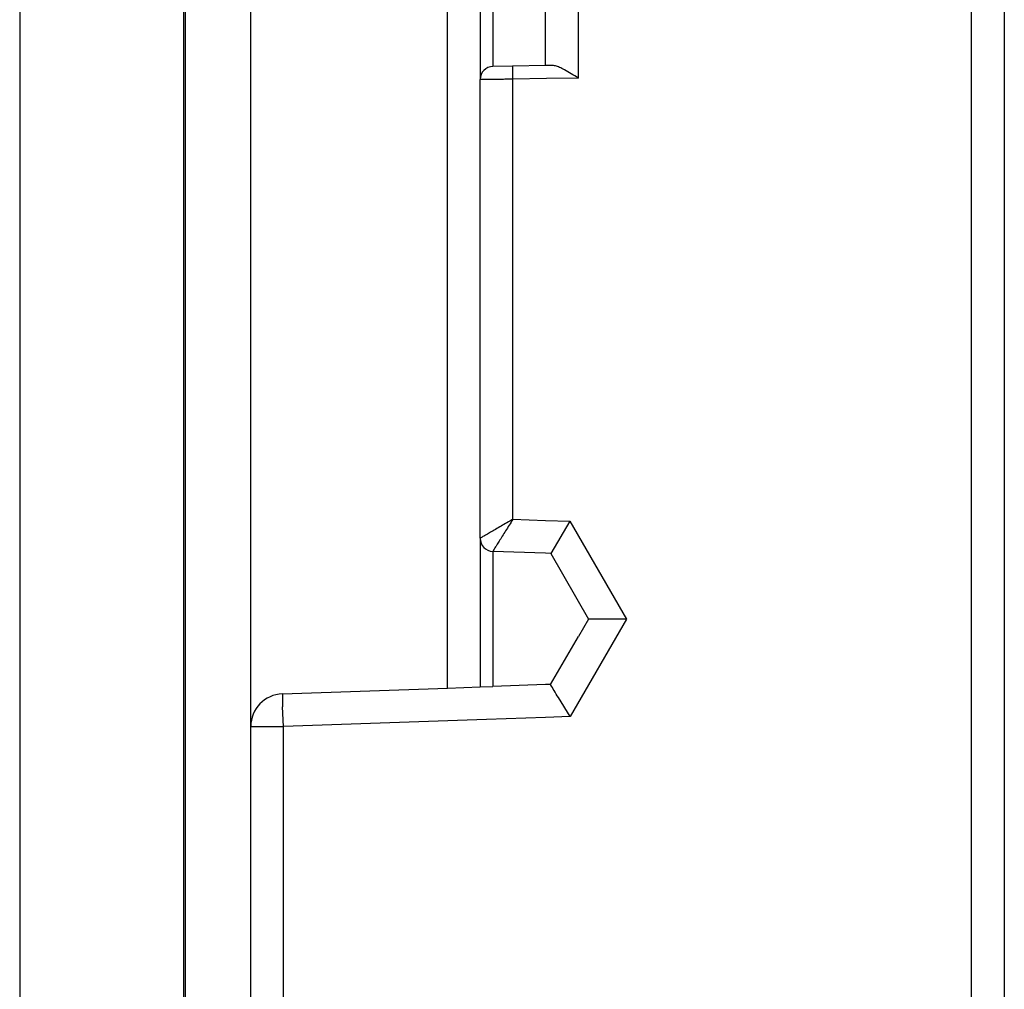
# Model space of a CAD drawing. Header units: millimetres. Extents: x -235 to 1299, y -109 to 485.
# Tile 19 of 33: x 404 to 419, y 152 to 167. Entities that reach past the tile are written whole.
import ezdxf

# ---------------------------------------------------------------- set-up
doc = ezdxf.new("R2010")
doc.units = ezdxf.units.MM

# ---------------------------------------------------------------- blocks, each defined once
blk = doc.blocks.new('READING_HEAD_BODY_1__74', base_point=(407.794, 138.787))
at = {"color": 7, "linetype": 'Continuous'}
for p, q in [((407.794, 156.145), (407.794, 172.787)), ((411.294, 170.287), (411.294, 166.021)), ((412.294, 166.235), (412.294, 170.287)), ((419.294, 167.287), (419.294, 145.787)), ((411.79, 166.226), (411.49, 166.221)), ((412.294, 166.235), (411.79, 166.226)), ((412.345, 166.236), (412.294, 166.235)), ((412.394, 166.237), (412.345, 166.236)), ((411.294, 159.019), (411.294, 166.021)), ((412.665, 159.278), (412.371, 158.788)), ((411.294, 159.019), (411.294, 156.75)), ((412.294, 158.791), (411.487, 158.819)), ((412.371, 158.788), (412.294, 158.791)), ((412.371, 158.788), (412.949, 157.787)), ((412.949, 157.787), (412.794, 157.519)), ((413.526, 157.787), (412.949, 157.787)), ((412.37, 156.786), (412.794, 157.519)), ((408.276, 156.644), (410.794, 156.732)), ((410.794, 156.732), (411.294, 156.75)), ((411.294, 156.75), (411.487, 156.756)), ((412.294, 156.785), (411.487, 156.756)), ((412.37, 156.786), (412.294, 156.785)), ((412.666, 156.297), (412.488, 156.591)), ((407.794, 152.618), (407.794, 156.145)), ((407.794, 150.448), (407.794, 152.618))]:
    blk.add_line(p, q, dxfattribs=at)
at = {"color": 3, "linetype": 'Continuous'}
for p, q in [((410.794, 156.732), (410.794, 172.787)), ((418.794, 147.967), (418.794, 172.787)), ((411.49, 170.287), (411.49, 166.221)), ((412.794, 166.044), (412.794, 167.11)), ((412.794, 166.044), (412.309, 166.035)), ((412.309, 166.035), (411.794, 166.026)), ((411.794, 159.309), (411.794, 166.026)), ((411.794, 159.309), (412.294, 159.291)), ((412.294, 159.291), (412.665, 159.278)), ((412.665, 159.278), (413.526, 157.787)), ((411.487, 158.819), (411.487, 156.756)), ((413.526, 157.787), (412.666, 156.297)), ((408.294, 156.145), (408.28, 156.444)), ((412.294, 156.284), (411.389, 156.251)), ((412.666, 156.297), (412.294, 156.284)), ((407.99, 156.145), (408.294, 156.145)), ((411.389, 156.251), (408.294, 156.145)), ((408.294, 148.814), (408.294, 156.145))]:
    blk.add_line(p, q, dxfattribs=at)
at = {"color": 7, "linetype": 'Continuous'}
for centre, radius, start, end in [((411.494, 166.021), 0.2, 91, 180), ((411.494, 159.019), 0.2, 180, 268), ((408.294, 156.145), 0.5, 92, 180)]:
    blk.add_arc(centre, radius, start, end, dxfattribs=at)
at = {"color": 3, "linetype": 'Continuous'}
for points, knots in [([(411.794, 166.026), (411.793, 166.052), (411.793, 166.099), (411.792, 166.156), (411.791, 166.197), (411.791, 166.216), (411.79, 166.226)], [0, 0, 0, 0, 0.0765365, 0.1414214, 0.1707107, 0.2, 0.2, 0.2, 0.2]), ([(411.794, 166.026), (411.761, 166.026), (411.698, 166.025), (411.605, 166.024), (411.52, 166.023), (411.445, 166.023), (411.383, 166.022), (411.341, 166.021), (411.313, 166.021), (411.3, 166.021), (411.294, 166.021)], [0, 0, 0, 0, 0.09755, 0.1913515, 0.2777269, 0.3534491, 0.4157908, 0.4620781, 0.4810528, 0.5000274, 0.5000274, 0.5000274, 0.5000274]), ([(411.794, 159.309), (411.763, 159.291), (411.703, 159.256), (411.615, 159.205), (411.532, 159.157), (411.457, 159.113), (411.393, 159.076), (411.347, 159.05), (411.316, 159.031), (411.301, 159.023), (411.294, 159.019)], [0, 0, 0, 0, 0.1055358, 0.2083303, 0.3055325, 0.3937263, 0.4692021, 0.5276587, 0.5527627, 0.5778667, 0.5778667, 0.5778667, 0.5778667]), ([(411.794, 159.309), (411.775, 159.279), (411.738, 159.22), (411.684, 159.134), (411.633, 159.052), (411.587, 158.979), (411.548, 158.916), (411.519, 158.871), (411.5, 158.84), (411.491, 158.826), (411.487, 158.819)], [0, 0, 0, 0, 0.1055358, 0.2083303, 0.3055325, 0.3937263, 0.4692021, 0.5276587, 0.5527627, 0.5778667, 0.5778667, 0.5778667, 0.5778667]), ([(408.276, 156.644), (408.276, 156.642), (408.276, 156.638), (408.276, 156.627), (408.276, 156.609), (408.276, 156.584), (408.277, 156.552), (408.278, 156.518), (408.279, 156.481), (408.279, 156.457), (408.28, 156.444)], [0, 0, 0, 0, 0.0060252, 0.0141002, 0.0326611, 0.0586198, 0.0905813, 0.1263815, 0.1635857, 0.1999676, 0.1999676, 0.1999676, 0.1999676]), ([(407.794, 156.145), (407.803, 156.145), (407.823, 156.145), (407.863, 156.145), (407.919, 156.145), (407.965, 156.145), (407.99, 156.145)], [0, 0, 0, 0, 0.028675, 0.0573499, 0.1210515, 0.1965095, 0.1965095, 0.1965095, 0.1965095])]:
    blk.add_open_spline(points, degree=3, knots=knots, dxfattribs=at)
at = {"color": 7, "linetype": 'Continuous'}
for points, knots in [([(412.794, 166.044), (412.757, 166.066), (412.687, 166.109), (412.592, 166.165), (412.511, 166.206), (412.456, 166.227), (412.418, 166.236), (412.401, 166.236), (412.394, 166.237)], [0, 0, 0, 0, 0.1285953, 0.2476658, 0.3312462, 0.3983932, 0.4250265, 0.4477754, 0.4477754, 0.4477754, 0.4477754]), ([(412.488, 156.591), (412.467, 156.625), (412.427, 156.69), (412.388, 156.755), (412.37, 156.786)], [0, 0, 0, 0, 0.1198764, 0.2272329, 0.2272329, 0.2272329, 0.2272329])]:
    blk.add_open_spline(points, degree=3, knots=knots, dxfattribs=at)
blk = doc.blocks.new('READING_HEAD_1__77', base_point=(407.794, 124.787))
blk.add_blockref('READING_HEAD_BODY_1__74', (407.794, 138.787))
blk = doc.blocks.new('READING_HEAD_BODY__78', base_point=(407.794, 138.787))
at = {"color": 7, "linetype": 'Continuous'}
for p, q in [((407.794, 156.145), (407.794, 172.787)), ((411.294, 170.287), (411.294, 166.021)), ((412.294, 166.235), (412.294, 170.287)), ((419.294, 167.287), (419.294, 145.787)), ((411.79, 166.226), (411.49, 166.221)), ((412.294, 166.235), (411.79, 166.226)), ((412.345, 166.236), (412.294, 166.235)), ((412.394, 166.237), (412.345, 166.236)), ((411.294, 159.019), (411.294, 166.021)), ((412.665, 159.278), (412.371, 158.788)), ((411.294, 159.019), (411.294, 156.75)), ((412.294, 158.791), (411.487, 158.819)), ((412.371, 158.788), (412.294, 158.791)), ((412.371, 158.788), (412.949, 157.787)), ((412.949, 157.787), (412.794, 157.519)), ((413.526, 157.787), (412.949, 157.787)), ((412.37, 156.786), (412.794, 157.519)), ((408.276, 156.644), (410.794, 156.732)), ((410.794, 156.732), (411.294, 156.75)), ((411.294, 156.75), (411.487, 156.756)), ((412.294, 156.785), (411.487, 156.756)), ((412.37, 156.786), (412.294, 156.785)), ((412.666, 156.297), (412.488, 156.591)), ((407.794, 152.618), (407.794, 156.145)), ((407.794, 150.448), (407.794, 152.618))]:
    blk.add_line(p, q, dxfattribs=at)
at = {"color": 3, "linetype": 'Continuous'}
for p, q in [((410.794, 156.732), (410.794, 172.787)), ((418.794, 147.967), (418.794, 172.787)), ((411.49, 170.287), (411.49, 166.221)), ((412.794, 166.044), (412.794, 167.11)), ((412.794, 166.044), (412.309, 166.035)), ((412.309, 166.035), (411.794, 166.026)), ((411.794, 159.309), (411.794, 166.026)), ((411.794, 159.309), (412.294, 159.291)), ((412.294, 159.291), (412.665, 159.278)), ((412.665, 159.278), (413.526, 157.787)), ((411.487, 158.819), (411.487, 156.756)), ((413.526, 157.787), (412.666, 156.297)), ((408.294, 156.145), (408.28, 156.444)), ((412.294, 156.284), (411.389, 156.251)), ((412.666, 156.297), (412.294, 156.284)), ((407.99, 156.145), (408.294, 156.145)), ((411.389, 156.251), (408.294, 156.145)), ((408.294, 148.814), (408.294, 156.145))]:
    blk.add_line(p, q, dxfattribs=at)
at = {"color": 7, "linetype": 'Continuous'}
for centre, radius, start, end in [((411.494, 166.021), 0.2, 91, 180), ((411.494, 159.019), 0.2, 180, 268), ((408.294, 156.145), 0.5, 92, 180)]:
    blk.add_arc(centre, radius, start, end, dxfattribs=at)
at = {"color": 3, "linetype": 'Continuous'}
for points, knots in [([(411.794, 166.026), (411.793, 166.052), (411.793, 166.099), (411.792, 166.156), (411.791, 166.197), (411.791, 166.216), (411.79, 166.226)], [0, 0, 0, 0, 0.0765365, 0.1414214, 0.1707107, 0.2, 0.2, 0.2, 0.2]), ([(411.794, 166.026), (411.761, 166.026), (411.698, 166.025), (411.605, 166.024), (411.52, 166.023), (411.445, 166.023), (411.383, 166.022), (411.341, 166.021), (411.313, 166.021), (411.3, 166.021), (411.294, 166.021)], [0, 0, 0, 0, 0.09755, 0.1913515, 0.2777269, 0.3534491, 0.4157908, 0.4620781, 0.4810528, 0.5000274, 0.5000274, 0.5000274, 0.5000274]), ([(411.794, 159.309), (411.763, 159.291), (411.703, 159.256), (411.615, 159.205), (411.532, 159.157), (411.457, 159.113), (411.393, 159.076), (411.347, 159.05), (411.316, 159.031), (411.301, 159.023), (411.294, 159.019)], [0, 0, 0, 0, 0.1055358, 0.2083303, 0.3055325, 0.3937263, 0.4692021, 0.5276587, 0.5527627, 0.5778667, 0.5778667, 0.5778667, 0.5778667]), ([(411.794, 159.309), (411.775, 159.279), (411.738, 159.22), (411.684, 159.134), (411.633, 159.052), (411.587, 158.979), (411.548, 158.916), (411.519, 158.871), (411.5, 158.84), (411.491, 158.826), (411.487, 158.819)], [0, 0, 0, 0, 0.1055358, 0.2083303, 0.3055325, 0.3937263, 0.4692021, 0.5276587, 0.5527627, 0.5778667, 0.5778667, 0.5778667, 0.5778667]), ([(408.276, 156.644), (408.276, 156.642), (408.276, 156.638), (408.276, 156.627), (408.276, 156.609), (408.276, 156.584), (408.277, 156.552), (408.278, 156.518), (408.279, 156.481), (408.279, 156.457), (408.28, 156.444)], [0, 0, 0, 0, 0.0060252, 0.0141002, 0.0326611, 0.0586198, 0.0905813, 0.1263815, 0.1635857, 0.1999676, 0.1999676, 0.1999676, 0.1999676]), ([(407.794, 156.145), (407.803, 156.145), (407.823, 156.145), (407.863, 156.145), (407.919, 156.145), (407.965, 156.145), (407.99, 156.145)], [0, 0, 0, 0, 0.028675, 0.0573499, 0.1210515, 0.1965095, 0.1965095, 0.1965095, 0.1965095])]:
    blk.add_open_spline(points, degree=3, knots=knots, dxfattribs=at)
at = {"color": 7, "linetype": 'Continuous'}
for points, knots in [([(412.794, 166.044), (412.757, 166.066), (412.687, 166.109), (412.592, 166.165), (412.511, 166.206), (412.456, 166.227), (412.418, 166.236), (412.401, 166.236), (412.394, 166.237)], [0, 0, 0, 0, 0.1285953, 0.2476658, 0.3312462, 0.3983932, 0.4250265, 0.4477754, 0.4477754, 0.4477754, 0.4477754]), ([(412.488, 156.591), (412.467, 156.625), (412.427, 156.69), (412.388, 156.755), (412.37, 156.786)], [0, 0, 0, 0, 0.1198764, 0.2272329, 0.2272329, 0.2272329, 0.2272329])]:
    blk.add_open_spline(points, degree=3, knots=knots, dxfattribs=at)
blk = doc.blocks.new('READING_HEAD__82', base_point=(406.594, 93.954))
blk.add_blockref('READING_HEAD_BODY__78', (407.794, 138.787))
blk = doc.blocks.new('SCALE_BLOCK_1__84', base_point=(384.294, 133.787))
at = {"color": 7, "linetype": 'Continuous'}
blk.add_line((406.794, 167.737), (406.794, 150.204), dxfattribs=at)
blk = doc.blocks.new('SCALE_BLOCK_2__86', base_point=(384.294, 133.787))
at = {"color": 3, "linetype": 'Continuous'}
for p, q in [((406.767, 167.71), (406.767, 147.686)), ((404.267, 167.671), (404.267, 149.43))]:
    blk.add_line(p, q, dxfattribs=at)
at = {"color": 7, "linetype": 'Continuous'}
blk.add_line((406.794, 167.737), (406.794, 150.204), dxfattribs=at)
blk = doc.blocks.new('SCALE_PB_120__87', base_point=(384.294, 133.787))
for name in ['SCALE_BLOCK_2__86', 'SCALE_BLOCK_1__84']:
    blk.add_blockref(name, (384.294, 133.787))
blk = doc.blocks.new('PB_120__88', base_point=(384.294, 93.954))
for name, p in [('SCALE_PB_120__87', (384.294, 133.787)), ('READING_HEAD__82', (406.594, 93.954)), ('READING_HEAD_1__77', (407.794, 124.787))]:
    blk.add_blockref(name, p)
blk = doc.blocks.new('Izquierda1', base_point=(414, 138.056))
blk.add_blockref('PB_120__88', (384.294, 93.954))

msp = doc.modelspace()

# ---------------------------------------------------------------- block references
msp.add_blockref('Izquierda1', (414, 138.056))

doc.saveas('drawing.dxf')
